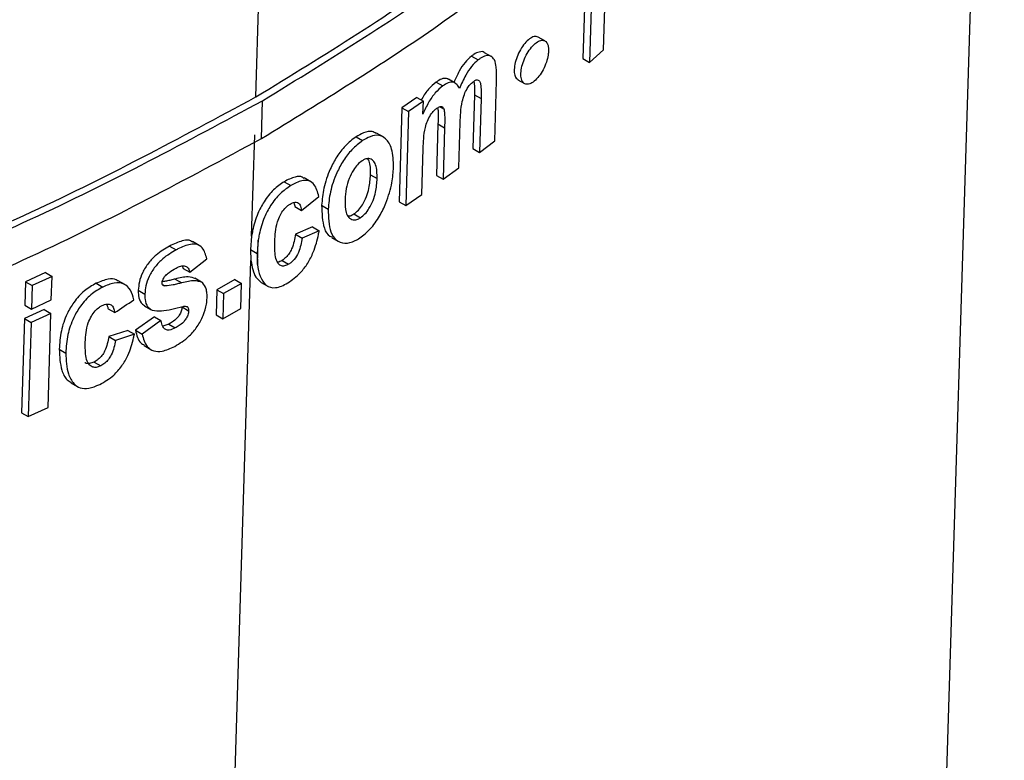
# Model space of a CAD drawing. Header units: millimetres. Extents: x 51 to 2966, y 67 to 3970.
# Tile 75 of 88: x 2518 to 2539, y 2802 to 2818. Entities that reach past the tile are written whole.
import ezdxf

# ---------------------------------------------------------------- set-up
doc = ezdxf.new("R2010")
doc.units = ezdxf.units.MM

msp = doc.modelspace()

# ---------------------------------------------------------------- linework, layer by layer
at = {"color": 8, "linetype": 'Continuous', "lineweight": 25}
msp.add_line((2523.107, 2816.018), (2523.577, 2831.293), dxfattribs=at)
at = {"color": 7, "linetype": 'Continuous', "lineweight": 25}
for p, q in [((2534.684, 2694.496), (2538.883, 2830.937)), ((2530.588, 2817.029), (2530.673, 2819.811)), ((2530.351, 2818.784), (2530.288, 2816.761)), ((2530.193, 2818.458), (2530.144, 2816.845)), ((2529.328, 2817.222), (2529.184, 2817.305)), ((2527.748, 2816.897), (2527.891, 2816.815)), ((2528.171, 2816.886), (2528.028, 2816.969)), ((2530.288, 2816.761), (2530.588, 2817.029)), ((2530.144, 2816.845), (2530.288, 2816.761)), ((2526.984, 2816.335), (2527.126, 2816.253)), ((2527.396, 2816.314), (2527.253, 2816.396)), ((2528.245, 2815.073), (2528.285, 2816.361)), ((2528.745, 2816.386), (2528.888, 2816.303)), ((2527.809, 2816.063), (2527.773, 2814.904)), ((2527.809, 2816.063), (2527.952, 2815.98)), ((2523.224, 2815.121), (2523.249, 2815.936)), ((2526.568, 2816.005), (2526.25, 2815.784)), ((2526.71, 2815.923), (2526.392, 2815.702)), ((2526.568, 2816.005), (2526.71, 2815.923)), ((2526.702, 2815.647), (2526.71, 2815.923)), ((2527.952, 2815.98), (2527.916, 2814.822)), ((2526.25, 2815.784), (2526.188, 2813.761)), ((2526.25, 2815.784), (2526.392, 2815.702)), ((2526.392, 2815.702), (2526.33, 2813.679)), ((2527.068, 2815.808), (2527.151, 2815.759)), ((2527.025, 2815.437), (2526.991, 2814.327)), ((2527.025, 2815.437), (2527.168, 2815.355)), ((2527.471, 2814.491), (2527.501, 2815.464)), ((2523.015, 2813.02), (2523.082, 2815.202)), ((2525.842, 2815.158), (2525.7, 2815.24)), ((2527.168, 2815.355), (2527.133, 2814.245)), ((2525.262, 2815.159), (2525.404, 2815.077)), ((2527.916, 2814.822), (2528.245, 2815.073)), ((2526.677, 2813.92), (2526.707, 2814.904)), ((2527.773, 2814.904), (2527.916, 2814.822)), ((2525.573, 2814.341), (2525.715, 2814.259)), ((2527.133, 2814.245), (2527.471, 2814.491)), ((2523.713, 2814.193), (2523.855, 2814.111)), ((2524.288, 2814.192), (2524.146, 2814.274)), ((2526.991, 2814.327), (2527.133, 2814.245)), ((2526.33, 2813.679), (2526.677, 2813.92)), ((2524.087, 2813.577), (2524.46, 2813.876)), ((2526.188, 2813.761), (2526.33, 2813.679)), ((2523.945, 2813.659), (2524.087, 2813.577)), ((2524.521, 2813.686), (2524.662, 2813.605)), ((2525.215, 2813.5), (2525.357, 2813.418)), ((2524.326, 2813.219), (2523.958, 2813.064)), ((2523.958, 2813.064), (2524.099, 2812.982)), ((2524.468, 2813.137), (2524.099, 2812.982)), ((2524.326, 2813.219), (2524.468, 2813.137)), ((2521.885, 2812.822), (2521.744, 2812.904)), ((2523.015, 2813.02), (2522.99, 2812.734)), ((2523.156, 2812.938), (2523.132, 2812.652)), ((2523.14, 2812.413), (2523.156, 2812.938)), ((2524.738, 2812.993), (2524.88, 2812.911)), ((2521.248, 2812.809), (2521.39, 2812.727)), ((2522.99, 2812.734), (2522.999, 2812.495)), ((2522.99, 2812.734), (2523.132, 2812.652)), ((2523.132, 2812.652), (2523.14, 2812.413)), ((2518.698, 2672.763), (2522.999, 2812.495)), ((2521.684, 2812.244), (2522.049, 2812.536)), ((2523.669, 2812.5), (2523.811, 2812.418)), ((2518.576, 2812.237), (2518.15, 2812.042)), ((2518.576, 2812.237), (2518.719, 2812.155)), ((2521.522, 2812.381), (2521.543, 2812.326)), ((2521.543, 2812.326), (2521.684, 2812.244)), ((2518.15, 2812.042), (2518.135, 2811.536)), ((2518.15, 2812.042), (2518.293, 2811.96)), ((2518.719, 2812.155), (2518.293, 2811.96)), ((2518.703, 2811.649), (2518.719, 2812.155)), ((2519.667, 2812.007), (2519.809, 2811.925)), ((2520.287, 2811.98), (2520.145, 2812.062)), ((2521.368, 2812.099), (2521.51, 2812.018)), ((2521.933, 2812.035), (2521.791, 2812.116)), ((2522.656, 2812.087), (2522.269, 2811.869)), ((2522.798, 2812.005), (2522.411, 2811.788)), ((2522.656, 2812.087), (2522.798, 2812.005)), ((2522.781, 2811.463), (2522.798, 2812.005)), ((2523.218, 2812.027), (2523.36, 2811.945)), ((2518.293, 2811.96), (2518.277, 2811.454)), ((2520.575, 2811.859), (2520.716, 2811.777)), ((2521.098, 2811.979), (2521.149, 2811.95)), ((2522.269, 2811.869), (2522.252, 2811.327)), ((2522.269, 2811.869), (2522.411, 2811.788)), ((2518.277, 2811.454), (2518.703, 2811.649)), ((2522.411, 2811.788), (2522.394, 2811.246)), ((2518.552, 2811.442), (2518.126, 2811.247)), ((2518.135, 2811.536), (2518.277, 2811.454)), ((2518.552, 2811.442), (2518.694, 2811.36)), ((2519.925, 2811.458), (2520.067, 2811.376)), ((2520.706, 2811.523), (2520.847, 2811.442)), ((2521.517, 2811.499), (2521.659, 2811.417)), ((2522.394, 2811.246), (2522.781, 2811.463)), ((2518.126, 2811.247), (2518.063, 2809.224)), ((2518.126, 2811.247), (2518.268, 2811.165)), ((2518.268, 2811.165), (2518.206, 2809.142)), ((2518.694, 2811.36), (2518.268, 2811.165)), ((2518.632, 2809.337), (2518.694, 2811.36)), ((2520.921, 2811.287), (2520.515, 2810.996)), ((2521.063, 2811.205), (2520.657, 2810.914)), ((2520.921, 2811.287), (2521.063, 2811.205)), ((2522.252, 2811.327), (2522.394, 2811.246)), ((2520.348, 2810.993), (2519.941, 2810.861)), ((2520.348, 2810.993), (2520.49, 2810.911)), ((2520.515, 2810.996), (2520.657, 2810.914)), ((2521.23, 2811.129), (2521.103, 2811.086)), ((2521.23, 2811.129), (2521.371, 2811.047)), ((2519.941, 2810.861), (2520.083, 2810.779)), ((2520.49, 2810.911), (2520.083, 2810.779)), ((2518.873, 2810.589), (2519.015, 2810.507)), ((2520.701, 2810.666), (2520.843, 2810.585)), ((2519.624, 2810.314), (2519.766, 2810.232)), ((2519.127, 2809.867), (2519.27, 2809.784)), ((2518.206, 2809.142), (2518.632, 2809.337)), ((2518.063, 2809.224), (2518.206, 2809.142))]:
    msp.add_line(p, q, dxfattribs=at)
for points, knots in [([(2523.224, 2815.121), (2524.53, 2815.922), (2527.156, 2817.533), (2530.284, 2820.048), (2532.816, 2822.514), (2534.823, 2824.906), (2536.491, 2827.411), (2537.953, 2830.356), (2539.008, 2833.541), (2539.149, 2835.869), (2539.213, 2836.939)], [0, 0, 0, 0, 0.135795, 0.273091, 0.381367, 0.489643, 0.601063, 0.712485, 0.867919, 1, 1, 1, 1]), ([(2507.088, 2815.14), (2508.329, 2816.059), (2510.812, 2817.898), (2514.424, 2820.287), (2517.795, 2822.422), (2519.81, 2823.704), (2520.824, 2824.349)], [0, 0, 0, 0, 0.268976, 0.538012, 0.767681, 1, 1, 1, 1]), ([(2507.239, 2815.053), (2508.48, 2815.973), (2510.96, 2817.814), (2514.571, 2820.205), (2517.939, 2822.34), (2519.953, 2823.622), (2520.966, 2824.267)], [0, 0, 0, 0, 0.269026, 0.538111, 0.767736, 1, 1, 1, 1]), ([(2522.051, 2823.389), (2521.152, 2822.805), (2519.347, 2821.632), (2516.088, 2819.558), (2512.287, 2817.037), (2508.327, 2814.103), (2504.712, 2811.122), (2502.572, 2809.198), (2501.496, 2808.23)], [0, 0, 0, 0, 0.1372122, 0.2755381, 0.4690885, 0.6682731, 0.8330948, 1, 1, 1, 1]), ([(2523.107, 2816.018), (2524.582, 2816.921), (2527.554, 2818.742), (2529.92, 2820.837), (2531.112, 2821.892)], [0, 0, 0, 0, 0.496466, 1, 1, 1, 1]), ([(2523.249, 2815.936), (2524.724, 2816.84), (2527.695, 2818.66), (2530.065, 2820.754), (2531.258, 2821.808)], [0, 0, 0, 0, 0.496492, 1, 1, 1, 1]), ([(2529.181, 2817.299), (2529.167, 2817.308), (2529.13, 2817.33), (2529.046, 2817.304), (2528.944, 2817.231), (2528.843, 2817.11), (2528.757, 2816.959), (2528.694, 2816.797), (2528.663, 2816.641), (2528.666, 2816.511), (2528.695, 2816.421), (2528.733, 2816.4), (2528.748, 2816.391)], [0, 0, 0, 0, 0.069293, 0.17795, 0.287681, 0.397377, 0.506003, 0.613097, 0.718864, 0.824059, 0.929535, 1, 1, 1, 1]), ([(2529.405, 2817.006), (2529.403, 2817.049), (2529.4, 2817.134), (2529.354, 2817.214), (2529.282, 2817.246), (2529.19, 2817.223), (2529.088, 2817.147), (2528.987, 2817.027), (2528.9, 2816.877), (2528.838, 2816.714), (2528.806, 2816.559), (2528.809, 2816.427), (2528.845, 2816.331), (2528.91, 2816.283), (2528.997, 2816.289), (2529.098, 2816.348), (2529.2, 2816.456), (2529.292, 2816.599), (2529.361, 2816.761), (2529.398, 2816.901), (2529.403, 2816.977), (2529.405, 2817.006)], [0, 0, 0, 0, 0.052958, 0.1059, 0.159391, 0.213715, 0.26857, 0.323407, 0.377713, 0.431254, 0.484143, 0.53674, 0.589486, 0.642749, 0.696711, 0.751286, 0.806136, 0.860759, 0.914711, 0.967839, 1, 1, 1, 1]), ([(2527.748, 2816.897), (2527.7, 2816.854), (2527.604, 2816.769), (2527.469, 2816.563), (2527.402, 2816.411), (2527.367, 2816.33)], [0, 0, 0, 0, 0.31931, 0.639967, 1, 1, 1, 1]), ([(2528.027, 2816.967), (2528.025, 2816.969), (2527.999, 2816.998), (2527.919, 2816.991), (2527.822, 2816.95), (2527.765, 2816.909), (2527.748, 2816.897)], [0, 0, 0, 0, 0.032255, 0.452923, 0.839042, 1, 1, 1, 1]), ([(2528.285, 2816.361), (2528.286, 2816.462), (2528.289, 2816.63), (2528.249, 2816.817), (2528.17, 2816.902), (2528.064, 2816.913), (2527.965, 2816.867), (2527.908, 2816.826), (2527.891, 2816.815)], [0, 0, 0, 0, 0.283339, 0.471277, 0.631146, 0.791483, 0.938655, 1, 1, 1, 1]), ([(2527.891, 2816.815), (2527.843, 2816.772), (2527.747, 2816.686), (2527.603, 2816.465), (2527.529, 2816.297), (2527.486, 2816.2)], [0, 0, 0, 0, 0.297626, 0.596494, 1, 1, 1, 1]), ([(2526.984, 2816.335), (2526.93, 2816.289), (2526.822, 2816.197), (2526.712, 2816.046), (2526.671, 2815.959), (2526.666, 2815.949)], [0, 0, 0, 0, 0.468071, 0.938724, 1, 1, 1, 1]), ([(2527.126, 2816.253), (2527.072, 2816.207), (2526.963, 2816.115), (2526.812, 2815.894), (2526.739, 2815.731), (2526.702, 2815.647)], [0, 0, 0, 0, 0.323871, 0.649537, 1, 1, 1, 1]), ([(2527.253, 2816.395), (2527.223, 2816.406), (2527.163, 2816.428), (2527.064, 2816.389), (2527.003, 2816.348), (2526.984, 2816.335)], [0, 0, 0, 0, 0.397763, 0.801146, 1, 1, 1, 1]), ([(2527.486, 2816.2), (2527.47, 2816.232), (2527.453, 2816.264), (2527.408, 2816.309), (2527.38, 2816.325), (2527.318, 2816.337), (2527.282, 2816.332), (2527.206, 2816.305), (2527.166, 2816.28), (2527.126, 2816.253)], [0, 0, 0, 0, 0.25, 0.25, 0.5, 0.5, 0.75, 0.75, 1, 1, 1, 1]), ([(2527.501, 2815.464), (2527.505, 2815.536), (2527.511, 2815.682), (2527.536, 2815.884), (2527.584, 2816.062), (2527.646, 2816.189), (2527.714, 2816.287), (2527.76, 2816.326), (2527.783, 2816.345)], [0, 0, 0, 0, 0.251232, 0.506431, 0.661174, 0.790885, 0.894565, 1, 1, 1, 1]), ([(2527.783, 2816.345), (2527.806, 2816.361), (2527.845, 2816.386), (2527.892, 2816.385), (2527.925, 2816.357), (2527.948, 2816.275), (2527.955, 2816.145), (2527.953, 2816.035), (2527.952, 2815.98)], [0, 0, 0, 0, 0.141881, 0.239939, 0.337881, 0.477175, 0.736253, 1, 1, 1, 1]), ([(2527.8, 2816.351), (2527.804, 2816.31), (2527.814, 2816.22), (2527.811, 2816.118), (2527.809, 2816.063)], [0, 0, 0, 0, 0.449419, 1, 1, 1, 1]), ([(2501.337, 2808.322), (2503.288, 2808.728), (2507.216, 2809.546), (2512.835, 2811.289), (2518.247, 2813.402), (2521.479, 2815.141), (2523.107, 2816.018)], [0, 0, 0, 0, 0.2413513, 0.4859069, 0.7410574, 1, 1, 1, 1]), ([(2501.496, 2808.23), (2503.446, 2808.638), (2507.371, 2809.46), (2512.985, 2811.207), (2518.392, 2813.321), (2521.622, 2815.06), (2523.249, 2815.936)], [0, 0, 0, 0, 0.241419, 0.486018, 0.741129, 1, 1, 1, 1]), ([(2526.707, 2814.904), (2526.71, 2814.976), (2526.716, 2815.123), (2526.737, 2815.32), (2526.793, 2815.499), (2526.861, 2815.628), (2526.935, 2815.723), (2526.981, 2815.759), (2526.999, 2815.774)], [0, 0, 0, 0, 0.252275, 0.513118, 0.653258, 0.794452, 0.918476, 1, 1, 1, 1]), ([(2526.999, 2815.774), (2527.025, 2815.789), (2527.065, 2815.815), (2527.113, 2815.813), (2527.138, 2815.791), (2527.148, 2815.768), (2527.151, 2815.759)], [0, 0, 0, 0, 0.379703, 0.611132, 0.842946, 1, 1, 1, 1]), ([(2527.018, 2815.783), (2527.02, 2815.772), (2527.027, 2815.73), (2527.028, 2815.613), (2527.026, 2815.508), (2527.025, 2815.437)], [0, 0, 0, 0, 0.110104, 0.407831, 1, 1, 1, 1]), ([(2527.151, 2815.759), (2527.157, 2815.729), (2527.168, 2815.669), (2527.171, 2815.532), (2527.169, 2815.426), (2527.168, 2815.355)], [0, 0, 0, 0, 0.251529, 0.501937, 1, 1, 1, 1]), ([(2525.694, 2815.228), (2525.667, 2815.246), (2525.594, 2815.292), (2525.438, 2815.261), (2525.315, 2815.19), (2525.262, 2815.159)], [0, 0, 0, 0, 0.250676, 0.673301, 1, 1, 1, 1]), ([(2526.069, 2814.503), (2526.063, 2814.643), (2526.053, 2814.897), (2525.922, 2815.118), (2525.758, 2815.206), (2525.58, 2815.181), (2525.457, 2815.108), (2525.404, 2815.077)], [0, 0, 0, 0, 0.292886, 0.534236, 0.701864, 0.870011, 1, 1, 1, 1]), ([(2484.353, 2805.854), (2486.258, 2805.885), (2490.089, 2805.947), (2495.383, 2806.442), (2500.196, 2807.146), (2504.549, 2808.013), (2508.801, 2809.099), (2513.451, 2810.578), (2518.39, 2812.519), (2521.605, 2814.249), (2523.224, 2815.121)], [0, 0, 0, 0, 0.132401, 0.266264, 0.371848, 0.477431, 0.586078, 0.694727, 0.846257, 1, 1, 1, 1]), ([(2525.262, 2815.159), (2525.183, 2815.099), (2525.037, 2814.988), (2524.842, 2814.735), (2524.677, 2814.422), (2524.553, 2814.054), (2524.531, 2813.807), (2524.521, 2813.686)], [0, 0, 0, 0, 0.1918303, 0.3551127, 0.5182638, 0.7643348, 1, 1, 1, 1]), ([(2525.404, 2815.077), (2525.325, 2815.017), (2525.178, 2814.906), (2524.984, 2814.653), (2524.819, 2814.34), (2524.694, 2813.972), (2524.673, 2813.725), (2524.662, 2813.605)], [0, 0, 0, 0, 0.191827, 0.355112, 0.518263, 0.764343, 1, 1, 1, 1]), ([(2525.39, 2814.643), (2525.357, 2814.618), (2525.29, 2814.567), (2525.191, 2814.43), (2525.1, 2814.25), (2525.04, 2814.028), (2525.031, 2813.884), (2525.026, 2813.807)], [0, 0, 0, 0, 0.14489, 0.290478, 0.488765, 0.724946, 1, 1, 1, 1]), ([(2525.715, 2814.259), (2525.714, 2814.366), (2525.711, 2814.525), (2525.631, 2814.657), (2525.548, 2814.697), (2525.462, 2814.685), (2525.411, 2814.655), (2525.39, 2814.643)], [0, 0, 0, 0, 0.399217, 0.586658, 0.774511, 0.90766, 1, 1, 1, 1]), ([(2525.573, 2814.341), (2525.575, 2814.452), (2525.577, 2814.592), (2525.522, 2814.67), (2525.512, 2814.686)], [0, 0, 0, 0, 0.803198, 1, 1, 1, 1]), ([(2525.215, 2813.5), (2525.248, 2813.525), (2525.314, 2813.575), (2525.41, 2813.709), (2525.491, 2813.871), (2525.557, 2814.097), (2525.567, 2814.246), (2525.573, 2814.341)], [0, 0, 0, 0, 0.142757, 0.286212, 0.475769, 0.665921, 1, 1, 1, 1]), ([(2525.341, 2812.983), (2525.418, 2813.042), (2525.571, 2813.161), (2525.769, 2813.438), (2525.933, 2813.783), (2526.043, 2814.153), (2526.061, 2814.395), (2526.069, 2814.503)], [0, 0, 0, 0, 0.182794, 0.367042, 0.534988, 0.791358, 1, 1, 1, 1]), ([(2523.713, 2814.193), (2523.636, 2814.14), (2523.481, 2814.033), (2523.283, 2813.779), (2523.122, 2813.474), (2523.047, 2813.218), (2523.022, 2813.061), (2523.015, 2813.02)], [0, 0, 0, 0, 0.21932, 0.440952, 0.631758, 0.905283, 1, 1, 1, 1]), ([(2524.141, 2814.265), (2524.13, 2814.275), (2524.082, 2814.315), (2523.933, 2814.304), (2523.793, 2814.233), (2523.713, 2814.193)], [0, 0, 0, 0, 0.119639, 0.495878, 1, 1, 1, 1]), ([(2524.46, 2813.876), (2524.435, 2813.97), (2524.394, 2814.119), (2524.254, 2814.224), (2524.077, 2814.226), (2523.936, 2814.153), (2523.855, 2814.111)], [0, 0, 0, 0, 0.330497, 0.530644, 0.731233, 1, 1, 1, 1]), ([(2525.357, 2813.418), (2525.39, 2813.443), (2525.456, 2813.493), (2525.552, 2813.627), (2525.633, 2813.789), (2525.699, 2814.015), (2525.709, 2814.164), (2525.715, 2814.259)], [0, 0, 0, 0, 0.142756, 0.28621, 0.475766, 0.665906, 1, 1, 1, 1]), ([(2523.855, 2814.111), (2523.778, 2814.058), (2523.623, 2813.951), (2523.424, 2813.697), (2523.264, 2813.392), (2523.189, 2813.137), (2523.163, 2812.979), (2523.156, 2812.938)], [0, 0, 0, 0, 0.219321, 0.440953, 0.631759, 0.905294, 1, 1, 1, 1]), ([(2523.513, 2812.909), (2523.52, 2813.045), (2523.528, 2813.227), (2523.624, 2813.47), (2523.702, 2813.594), (2523.778, 2813.672), (2523.825, 2813.702), (2523.841, 2813.713)], [0, 0, 0, 0, 0.497851, 0.662019, 0.796289, 0.931368, 1, 1, 1, 1]), ([(2523.841, 2813.713), (2523.876, 2813.731), (2523.935, 2813.761), (2524.005, 2813.752), (2524.057, 2813.707), (2524.078, 2813.639), (2524.085, 2813.588), (2524.087, 2813.577)], [0, 0, 0, 0, 0.262484, 0.443466, 0.624239, 0.916846, 1, 1, 1, 1]), ([(2523.921, 2813.745), (2523.929, 2813.728), (2523.94, 2813.703), (2523.944, 2813.67), (2523.945, 2813.659)], [0, 0, 0, 0, 0.648636, 1, 1, 1, 1]), ([(2525.026, 2813.807), (2525.027, 2813.709), (2525.028, 2813.559), (2525.098, 2813.416), (2525.182, 2813.366), (2525.274, 2813.371), (2525.332, 2813.403), (2525.357, 2813.418)], [0, 0, 0, 0, 0.357794, 0.553769, 0.750703, 0.889929, 1, 1, 1, 1]), ([(2524.521, 2813.686), (2524.527, 2813.512), (2524.537, 2813.244), (2524.649, 2813.033), (2524.728, 2813.009), (2524.744, 2813.004)], [0, 0, 0, 0, 0.595702, 0.917606, 1, 1, 1, 1]), ([(2524.662, 2813.605), (2524.666, 2813.426), (2524.673, 2813.151), (2524.828, 2812.921), (2525.01, 2812.85), (2525.197, 2812.896), (2525.307, 2812.962), (2525.341, 2812.983)], [0, 0, 0, 0, 0.355101, 0.54699, 0.739291, 0.920218, 1, 1, 1, 1]), ([(2525.088, 2813.457), (2525.105, 2813.457), (2525.144, 2813.457), (2525.189, 2813.484), (2525.215, 2813.5)], [0, 0, 0, 0, 0.437232, 1, 1, 1, 1]), ([(2523.958, 2813.064), (2523.949, 2813.012), (2523.931, 2812.91), (2523.889, 2812.767), (2523.825, 2812.646), (2523.752, 2812.557), (2523.697, 2812.519), (2523.669, 2812.5)], [0, 0, 0, 0, 0.253206, 0.508209, 0.668559, 0.829472, 1, 1, 1, 1]), ([(2523.792, 2812.017), (2523.885, 2812.082), (2524.041, 2812.189), (2524.228, 2812.438), (2524.371, 2812.724), (2524.436, 2812.961), (2524.463, 2813.111), (2524.468, 2813.137)], [0, 0, 0, 0, 0.276795, 0.459559, 0.641935, 0.937073, 1, 1, 1, 1]), ([(2521.739, 2812.896), (2521.727, 2812.906), (2521.68, 2812.943), (2521.522, 2812.929), (2521.365, 2812.868), (2521.261, 2812.815), (2521.248, 2812.809)], [0, 0, 0, 0, 0.109144, 0.421185, 0.930458, 1, 1, 1, 1]), ([(2522.049, 2812.536), (2522.024, 2812.622), (2521.985, 2812.758), (2521.849, 2812.853), (2521.667, 2812.853), (2521.506, 2812.786), (2521.402, 2812.733), (2521.39, 2812.727)], [0, 0, 0, 0, 0.306726, 0.486318, 0.666249, 0.959908, 1, 1, 1, 1]), ([(2523.811, 2812.418), (2523.78, 2812.403), (2523.718, 2812.371), (2523.635, 2812.383), (2523.563, 2812.447), (2523.51, 2812.621), (2523.512, 2812.794), (2523.513, 2812.909)], [0, 0, 0, 0, 0.123518, 0.248306, 0.391416, 0.597883, 1, 1, 1, 1]), ([(2524.099, 2812.982), (2524.083, 2812.881), (2524.065, 2812.777), (2523.997, 2812.617), (2523.966, 2812.565), (2523.911, 2812.499), (2523.891, 2812.479), (2523.852, 2812.445), (2523.831, 2812.431), (2523.811, 2812.418)], [0, 0, 0, 0, 0.5, 0.5, 0.75, 0.75, 0.875, 0.875, 1, 1, 1, 1]), ([(2521.248, 2812.809), (2521.15, 2812.751), (2520.992, 2812.659), (2520.791, 2812.449), (2520.663, 2812.245), (2520.589, 2812.039), (2520.58, 2811.918), (2520.575, 2811.859)], [0, 0, 0, 0, 0.298732, 0.481729, 0.665546, 0.8385, 1, 1, 1, 1]), ([(2521.39, 2812.727), (2521.292, 2812.669), (2521.134, 2812.577), (2520.932, 2812.367), (2520.805, 2812.163), (2520.731, 2811.957), (2520.721, 2811.836), (2520.716, 2811.777)], [0, 0, 0, 0, 0.298731, 0.48173, 0.665544, 0.838488, 1, 1, 1, 1]), ([(2522.999, 2812.495), (2523.023, 2812.363), (2523.059, 2812.164), (2523.179, 2812.062), (2523.219, 2812.028)], [0, 0, 0, 0, 0.664065, 1, 1, 1, 1]), ([(2523.669, 2812.5), (2523.637, 2812.481), (2523.602, 2812.46), (2523.573, 2812.463), (2523.571, 2812.464)], [0, 0, 0, 0, 0.901108, 1, 1, 1, 1]), ([(2521.088, 2812.022), (2521.09, 2812.038), (2521.094, 2812.07), (2521.123, 2812.127), (2521.171, 2812.189), (2521.263, 2812.265), (2521.338, 2812.307), (2521.387, 2812.335)], [0, 0, 0, 0, 0.11589, 0.233255, 0.381138, 0.593101, 1, 1, 1, 1]), ([(2521.387, 2812.335), (2521.422, 2812.352), (2521.457, 2812.368), (2521.523, 2812.385), (2521.556, 2812.387), (2521.611, 2812.372), (2521.634, 2812.355), (2521.667, 2812.307), (2521.676, 2812.276), (2521.684, 2812.244)], [0, 0, 0, 0, 0.25, 0.25, 0.5, 0.5, 0.75, 0.75, 1, 1, 1, 1]), ([(2523.14, 2812.413), (2523.151, 2812.32), (2523.17, 2812.234), (2523.23, 2812.084), (2523.269, 2812.016), (2523.378, 2811.924), (2523.449, 2811.904), (2523.572, 2811.92), (2523.615, 2811.932), (2523.702, 2811.966), (2523.747, 2811.991), (2523.792, 2812.017)], [0, 0, 0, 0, 0.25, 0.25, 0.5, 0.5, 0.75, 0.75, 0.875, 0.875, 1, 1, 1, 1]), ([(2519.667, 2812.007), (2519.581, 2811.958), (2519.409, 2811.86), (2519.19, 2811.615), (2519.013, 2811.316), (2518.899, 2810.963), (2518.882, 2810.719), (2518.873, 2810.589)], [0, 0, 0, 0, 0.179595, 0.361057, 0.517418, 0.742405, 1, 1, 1, 1]), ([(2520.14, 2812.054), (2520.127, 2812.064), (2520.074, 2812.107), (2519.91, 2812.105), (2519.756, 2812.043), (2519.667, 2812.007)], [0, 0, 0, 0, 0.1187984, 0.4929407, 1, 1, 1, 1]), ([(2520.479, 2811.653), (2520.461, 2811.727), (2520.438, 2811.797), (2520.37, 2811.916), (2520.324, 2811.964), (2520.204, 2812.019), (2520.131, 2812.023), (2520.013, 2812.003), (2519.973, 2811.992), (2519.892, 2811.963), (2519.85, 2811.945), (2519.809, 2811.925)], [0, 0, 0, 0, 0.25, 0.25, 0.5, 0.5, 0.75, 0.75, 0.875, 0.875, 1, 1, 1, 1]), ([(2521.149, 2811.95), (2521.141, 2811.952), (2521.122, 2811.955), (2521.097, 2811.971), (2521.089, 2811.999), (2521.089, 2812.017), (2521.088, 2812.022)], [0, 0, 0, 0, 0.253105, 0.576774, 0.886213, 1, 1, 1, 1]), ([(2521.368, 2812.099), (2521.338, 2812.091), (2521.276, 2812.076), (2521.182, 2812.052), (2521.121, 2812.046), (2521.09, 2812.042)], [0, 0, 0, 0, 0.3262798, 0.6526022, 1, 1, 1, 1]), ([(2521.51, 2812.018), (2521.479, 2812.01), (2521.418, 2811.994), (2521.296, 2811.964), (2521.208, 2811.955), (2521.149, 2811.95)], [0, 0, 0, 0, 0.250519, 0.501075, 1, 1, 1, 1]), ([(2521.812, 2812.103), (2521.759, 2812.122), (2521.669, 2812.155), (2521.511, 2812.134), (2521.416, 2812.111), (2521.368, 2812.099)], [0, 0, 0, 0, 0.414768, 0.705505, 1, 1, 1, 1]), ([(2521.954, 2812.022), (2521.901, 2812.041), (2521.81, 2812.073), (2521.652, 2812.052), (2521.558, 2812.029), (2521.51, 2812.018)], [0, 0, 0, 0, 0.414768, 0.705504, 1, 1, 1, 1]), ([(2522.055, 2811.691), (2522.055, 2811.725), (2522.055, 2811.794), (2522.035, 2811.92), (2521.986, 2811.981), (2521.954, 2812.022)], [0, 0, 0, 0, 0.251848, 0.504098, 1, 1, 1, 1]), ([(2519.809, 2811.925), (2519.723, 2811.876), (2519.551, 2811.778), (2519.332, 2811.533), (2519.155, 2811.234), (2519.041, 2810.881), (2519.024, 2810.637), (2519.015, 2810.507)], [0, 0, 0, 0, 0.179585, 0.36104, 0.517394, 0.74237, 1, 1, 1, 1]), ([(2520.575, 2811.859), (2520.575, 2811.819), (2520.576, 2811.717), (2520.615, 2811.59), (2520.682, 2811.546), (2520.709, 2811.528)], [0, 0, 0, 0, 0.274361, 0.706339, 1, 1, 1, 1]), ([(2520.716, 2811.777), (2520.717, 2811.737), (2520.718, 2811.634), (2520.762, 2811.499), (2520.837, 2811.451), (2520.873, 2811.428)], [0, 0, 0, 0, 0.252158, 0.649184, 1, 1, 1, 1]), ([(2521.359, 2810.649), (2521.466, 2810.715), (2521.641, 2810.822), (2521.851, 2811.074), (2521.982, 2811.315), (2522.044, 2811.529), (2522.052, 2811.647), (2522.055, 2811.691)], [0, 0, 0, 0, 0.306797, 0.498834, 0.690779, 0.887481, 1, 1, 1, 1]), ([(2519.435, 2810.741), (2519.442, 2810.878), (2519.451, 2811.06), (2519.556, 2811.297), (2519.642, 2811.417), (2519.726, 2811.49), (2519.778, 2811.518), (2519.795, 2811.527)], [0, 0, 0, 0, 0.496862, 0.661414, 0.796516, 0.932418, 1, 1, 1, 1]), ([(2519.795, 2811.527), (2519.831, 2811.543), (2519.867, 2811.557), (2519.935, 2811.565), (2519.965, 2811.558), (2520.013, 2811.527), (2520.03, 2811.501), (2520.055, 2811.444), (2520.062, 2811.411), (2520.067, 2811.376)], [0, 0, 0, 0, 0.25, 0.25, 0.5, 0.5, 0.75, 0.75, 1, 1, 1, 1]), ([(2519.893, 2811.557), (2519.904, 2811.537), (2519.918, 2811.507), (2519.924, 2811.47), (2519.925, 2811.458)], [0, 0, 0, 0, 0.6790946, 1, 1, 1, 1]), ([(2520.873, 2811.428), (2520.938, 2811.42), (2521.072, 2811.404), (2521.3, 2811.451), (2521.454, 2811.489), (2521.531, 2811.508)], [0, 0, 0, 0, 0.321817, 0.659982, 1, 1, 1, 1]), ([(2521.517, 2811.499), (2521.514, 2811.469), (2521.507, 2811.411), (2521.461, 2811.323), (2521.396, 2811.242), (2521.317, 2811.178), (2521.257, 2811.144), (2521.23, 2811.129)], [0, 0, 0, 0, 0.203601, 0.385037, 0.544691, 0.787562, 1, 1, 1, 1]), ([(2521.659, 2811.417), (2521.655, 2811.387), (2521.648, 2811.329), (2521.602, 2811.241), (2521.538, 2811.16), (2521.458, 2811.096), (2521.399, 2811.062), (2521.371, 2811.047)], [0, 0, 0, 0, 0.203602, 0.38504, 0.544695, 0.787561, 1, 1, 1, 1]), ([(2521.531, 2811.508), (2521.54, 2811.51), (2521.558, 2811.515), (2521.592, 2811.517), (2521.614, 2811.51), (2521.628, 2811.505)], [0, 0, 0, 0, 0.2518127, 0.5042501, 1, 1, 1, 1]), ([(2521.628, 2811.505), (2521.637, 2811.497), (2521.653, 2811.48), (2521.659, 2811.445), (2521.659, 2811.424), (2521.659, 2811.417)], [0, 0, 0, 0, 0.431929, 0.829575, 1, 1, 1, 1]), ([(2521.371, 2811.047), (2521.327, 2811.027), (2521.254, 2810.995), (2521.165, 2811.006), (2521.103, 2811.06), (2521.075, 2811.134), (2521.066, 2811.191), (2521.063, 2811.205)], [0, 0, 0, 0, 0.273783, 0.454607, 0.635531, 0.905433, 1, 1, 1, 1]), ([(2520.515, 2810.996), (2520.539, 2810.891), (2520.573, 2810.748), (2520.679, 2810.692), (2520.707, 2810.677)], [0, 0, 0, 0, 0.734358, 1, 1, 1, 1]), ([(2519.766, 2810.232), (2519.732, 2810.218), (2519.663, 2810.19), (2519.571, 2810.207), (2519.492, 2810.276), (2519.433, 2810.453), (2519.434, 2810.627), (2519.435, 2810.741)], [0, 0, 0, 0, 0.12406, 0.2494, 0.39208, 0.597448, 1, 1, 1, 1]), ([(2519.941, 2810.861), (2519.931, 2810.81), (2519.912, 2810.708), (2519.866, 2810.568), (2519.795, 2810.451), (2519.714, 2810.366), (2519.654, 2810.331), (2519.624, 2810.314)], [0, 0, 0, 0, 0.252597, 0.507001, 0.668105, 0.829773, 1, 1, 1, 1]), ([(2519.746, 2809.831), (2519.849, 2809.89), (2520.02, 2809.988), (2520.227, 2810.226), (2520.384, 2810.504), (2520.455, 2810.738), (2520.485, 2810.886), (2520.49, 2810.911)], [0, 0, 0, 0, 0.276044, 0.459592, 0.64276, 0.938176, 1, 1, 1, 1]), ([(2520.083, 2810.779), (2520.073, 2810.728), (2520.054, 2810.626), (2520.008, 2810.486), (2519.937, 2810.369), (2519.856, 2810.284), (2519.796, 2810.249), (2519.766, 2810.232)], [0, 0, 0, 0, 0.2526, 0.507003, 0.668108, 0.82977, 1, 1, 1, 1]), ([(2520.657, 2810.914), (2520.684, 2810.814), (2520.73, 2810.651), (2520.901, 2810.543), (2521.106, 2810.535), (2521.267, 2810.608), (2521.359, 2810.649)], [0, 0, 0, 0, 0.32335, 0.527173, 0.731436, 1, 1, 1, 1]), ([(2518.873, 2810.589), (2518.881, 2810.433), (2518.894, 2810.182), (2519.007, 2809.948), (2519.103, 2809.893), (2519.133, 2809.876)], [0, 0, 0, 0, 0.530683, 0.851756, 1, 1, 1, 1]), ([(2519.015, 2810.507), (2519.022, 2810.349), (2519.034, 2810.095), (2519.166, 2809.855), (2519.318, 2809.745), (2519.517, 2809.735), (2519.666, 2809.797), (2519.746, 2809.831)], [0, 0, 0, 0, 0.332242, 0.533248, 0.681277, 0.829857, 1, 1, 1, 1]), ([(2519.624, 2810.314), (2519.59, 2810.301), (2519.522, 2810.274), (2519.453, 2810.279), (2519.428, 2810.301), (2519.424, 2810.305)], [0, 0, 0, 0, 0.451191, 0.90704, 1, 1, 1, 1])]:
    msp.add_open_spline(points, degree=3, knots=knots, dxfattribs=at)
msp.add_open_spline([(2520.067, 2811.376), (2520.205, 2811.468), (2520.342, 2811.56), (2520.479, 2811.653)], degree=3, dxfattribs=at)

doc.saveas('drawing.dxf')
